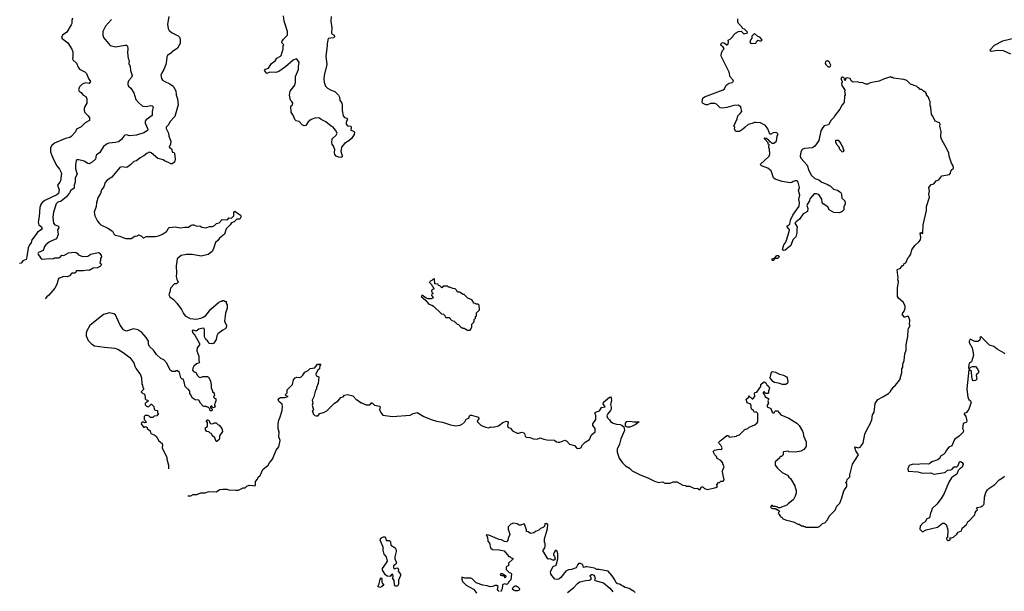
# Model space of a CAD drawing. Extents: x 2087054 to 2277909, y 548907 to 753496.
# Tile 2 of 256: x 2138642 to 2151831, y 564731 to 572394. Entities that reach past the tile are written whole.
import ezdxf

# ---------------------------------------------------------------- set-up
doc = ezdxf.new("R2010")
doc.units = 0

msp = doc.modelspace()

# ---------------------------------------------------------------- linework, layer by layer
at = {"layer": '0CON20XD'}
for points in [[(2139349, 572415), (2139340, 572385), (2139341, 572345), (2139334, 572325), (2139272, 572228), (2139214, 572185), (2139203, 572155), (2139212, 572142), (2139288, 572085), (2139341, 572001), (2139353, 571965), (2139353, 571895), (2139348, 571875), (2139354, 571854), (2139405, 571812), (2139426, 571756), (2139445, 571733), (2139516, 571696), (2139537, 571675), (2139566, 571606), (2139592, 571565), (2139575, 571538), (2139526, 571546), (2139479, 571531), (2139443, 571495), (2139430, 571455), (2139437, 571437), (2139466, 571416), (2139490, 571385), (2139528, 571365), (2139542, 571335), (2139543, 571277), (2139515, 571230), (2139507, 571205), (2139507, 571175), (2139515, 571152), (2139560, 571105), (2139577, 571077), (2139578, 571045), (2139520, 571010), (2139465, 570959), (2139405, 570927), (2139388, 570892), (2139333, 570827), (2139315, 570817), (2139257, 570803), (2139110, 570740), (2139072, 570708), (2139055, 570675), (2139054, 570625), (2139087, 570537), (2139139, 570435), (2139175, 570390), (2139204, 570336), (2139188, 570232), (2139182, 570215), (2139151, 570175), (2139169, 570115), (2139162, 570065), (2139140, 570045), (2138980, 569970), (2138945, 569945), (2138925, 569915), (2138913, 569875), (2138903, 569757), (2138888, 569678), (2138898, 569645), (2138935, 569616), (2138943, 569587), (2138882, 569548), (2138843, 569487), (2138805, 569445), (2138798, 569405), (2138775, 569375), (2138758, 569335), (2138740, 569215), (2138729, 569181), (2138685, 569163), (2138661, 569129), (2138642, 569124)], [(2139872, 572398), (2139793, 572307), (2139756, 572235), (2139754, 572185), (2139764, 572155), (2139855, 572050), (2139925, 572031), (2140055, 572054), (2140075, 572054), (2140085, 572040), (2140093, 572005), (2140087, 571953), (2140091, 571915), (2140096, 571875), (2140110, 571845), (2140104, 571805), (2140120, 571765), (2140126, 571715), (2140148, 571645), (2140140, 571620), (2140099, 571575), (2140089, 571545), (2140090, 571525), (2140100, 571505), (2140132, 571475), (2140172, 571415), (2140199, 571325), (2140233, 571283), (2140285, 571241), (2140303, 571233), (2140339, 571232), (2140394, 571244), (2140418, 571238), (2140432, 571225), (2140416, 571165), (2140415, 571108), (2140336, 571054), (2140324, 571035), (2140324, 571005), (2140357, 570925), (2140355, 570910), (2140304, 570876), (2140205, 570846), (2140114, 570836), (2140075, 570849), (2140052, 570848), (2140036, 570835), (2140005, 570787), (2139965, 570759), (2139925, 570747), (2139835, 570740), (2139815, 570732), (2139766, 570695), (2139717, 570615), (2139665, 570577), (2139656, 570524), (2139615, 570485), (2139575, 570464), (2139555, 570467), (2139508, 570498), (2139435, 570517), (2139414, 570516), (2139400, 570505), (2139392, 570448), (2139391, 570395), (2139411, 570325), (2139387, 570275), (2139385, 570215), (2139370, 570175), (2139370, 570135), (2139329, 570105), (2139309, 570071), (2139269, 570021), (2139197, 569963), (2139153, 569947), (2139129, 569925), (2139094, 569815), (2139085, 569745), (2139095, 569665), (2139115, 569644), (2139155, 569633), (2139169, 569615), (2139150, 569575), (2139157, 569515), (2139134, 569456), (2139042, 569418), (2138993, 569377), (2138973, 569355), (2138955, 569300), (2138895, 569273), (2138885, 569256), (2138888, 569245), (2138909, 569225), (2138920, 569200), (2138944, 569184), (2139045, 569192), (2139085, 569189), (2139115, 569200), (2139165, 569201), (2139185, 569210), (2139205, 569239), (2139235, 569233), (2139295, 569267), (2139375, 569276), (2139397, 569273), (2139411, 569265), (2139430, 569240), (2139485, 569221), (2139555, 569225), (2139595, 569250), (2139695, 569273), (2139705, 569270), (2139735, 569237), (2139738, 569215), (2139724, 569195), (2139727, 569165), (2139718, 569135), (2139740, 569115), (2139725, 569090), (2139685, 569069), (2139627, 569063), (2139575, 569032), (2139545, 569036), (2139495, 569027), (2139405, 569026), (2139384, 568996), (2139343, 568995), (2139311, 568959), (2139285, 568949), (2139235, 568950), (2139164, 568926), (2139140, 568845), (2139114, 568795), (2139035, 568701), (2139005, 568677), (2138984, 568652)], [(2140642, 572435), (2140624, 572335), (2140630, 572275), (2140645, 572248), (2140685, 572217), (2140765, 572178), (2140781, 572161), (2140792, 572135), (2140793, 572117), (2140790, 572075), (2140756, 572014), (2140698, 571972), (2140685, 571970), (2140680, 571955), (2140623, 571915), (2140614, 571895), (2140611, 571845), (2140598, 571795), (2140571, 571725), (2140540, 571675), (2140534, 571654), (2140541, 571605), (2140557, 571585), (2140585, 571566), (2140655, 571536), (2140699, 571505), (2140732, 571442), (2140739, 571385), (2140756, 571335), (2140764, 571255), (2140722, 571098), (2140654, 571025), (2140634, 570986), (2140603, 570955), (2140606, 570935), (2140636, 570875), (2140642, 570835), (2140666, 570766), (2140664, 570725), (2140644, 570684), (2140675, 570662), (2140690, 570620), (2140710, 570615), (2140718, 570605), (2140723, 570523), (2140715, 570484), (2140685, 570461), (2140665, 570461), (2140635, 570481), (2140580, 570500), (2140564, 570514), (2140495, 570533), (2140405, 570610), (2140375, 570618), (2140345, 570602), (2140305, 570568), (2140257, 570543), (2140205, 570502), (2140170, 570495), (2140125, 570448), (2140076, 570414), (2140005, 570420), (2139985, 570411), (2139876, 570284), (2139815, 570241), (2139788, 570212), (2139768, 570152), (2139738, 570115), (2139724, 570066), (2139692, 570015), (2139673, 569945), (2139669, 569891), (2139642, 569815), (2139648, 569765), (2139684, 569694), (2139711, 569661), (2139730, 569645), (2139825, 569600), (2139885, 569560), (2139903, 569523), (2139920, 569505), (2139985, 569492), (2140023, 569473), (2140065, 569462), (2140135, 569462), (2140185, 569492), (2140222, 569498), (2140235, 569508), (2140268, 569498), (2140295, 569470), (2140305, 569470), (2140335, 569490), (2140455, 569488), (2140503, 569497), (2140555, 569518), (2140610, 569555), (2140620, 569565), (2140630, 569595), (2140645, 569607), (2140725, 569616), (2140795, 569604), (2140855, 569614), (2140905, 569614), (2140940, 569641), (2140955, 569646), (2140975, 569643), (2141015, 569626), (2141055, 569629), (2141082, 569615), (2141135, 569604), (2141185, 569620), (2141225, 569621), (2141252, 569635), (2141279, 569661), (2141315, 569672), (2141353, 569717), (2141415, 569710), (2141429, 569715), (2141445, 569738), (2141475, 569732), (2141485, 569737), (2141510, 569765), (2141512, 569808), (2141525, 569826), (2141599, 569775), (2141608, 569755), (2141590, 569720), (2141552, 569718), (2141515, 569684), (2141478, 569672), (2141462, 569642), (2141408, 569592), (2141385, 569517), (2141319, 569465), (2141297, 569433), (2141265, 569408), (2141240, 569325), (2141220, 569285), (2141168, 569245), (2141075, 569224), (2140953, 569247), (2140875, 569247), (2140805, 569231), (2140751, 569189), (2140738, 569095), (2140745, 568995), (2140737, 568953), (2140747, 568915), (2140767, 568875), (2140745, 568853), (2140715, 568853), (2140664, 568796), (2140654, 568746), (2140638, 568705), (2140655, 568678), (2140702, 568642), (2140748, 568595), (2140810, 568510), (2140836, 568456)], [(2142814, 572435), (2142810, 572375), (2142822, 572285), (2142820, 572215), (2142822, 572205), (2142855, 572186), (2142859, 572165), (2142845, 572150), (2142776, 572144), (2142760, 572075), (2142762, 572045), (2142741, 571905), (2142758, 571792), (2142723, 571645), (2142717, 571595), (2142722, 571555), (2142740, 571505), (2142765, 571477), (2142815, 571448), (2142865, 571430), (2142915, 571382), (2142927, 571355), (2142932, 571315), (2142956, 571275), (2142962, 571242), (2142962, 571175), (2142975, 571105), (2142993, 571083), (2143026, 571076), (2143034, 571065), (2143016, 571015), (2143017, 570995), (2143035, 570972), (2143076, 570966), (2143081, 570955), (2143078, 570915), (2143115, 570898), (2143125, 570885), (2143121, 570855), (2143088, 570802), (2143051, 570769), (2142994, 570735), (2142955, 570687), (2142944, 570626), (2142964, 570575), (2142963, 570555), (2142945, 570549), (2142911, 570552), (2142883, 570565), (2142865, 570589), (2142860, 570615), (2142863, 570653), (2142849, 570685), (2142850, 570695), (2142828, 570725), (2142823, 570745), (2142827, 570795), (2142881, 570845), (2142894, 570875), (2142873, 570915), (2142835, 570957), (2142815, 570969), (2142742, 571025), (2142680, 571055), (2142660, 571075), (2142645, 571080), (2142594, 571076), (2142545, 571058), (2142508, 571025), (2142475, 570978), (2142455, 570972), (2142425, 570986), (2142385, 571031), (2142345, 571037), (2142326, 571055), (2142309, 571105), (2142280, 571155), (2142274, 571235), (2142295, 571255), (2142299, 571275), (2142288, 571298), (2142272, 571315), (2142256, 571384), (2142266, 571434), (2142330, 571515), (2142339, 571555), (2142336, 571634), (2142379, 571725), (2142377, 571765), (2142386, 571825), (2142356, 571866), (2142345, 571868), (2142305, 571850), (2142205, 571764), (2142115, 571700), (2142073, 571687), (2141995, 571692), (2141955, 571672), (2141922, 571712), (2141935, 571729), (2141976, 571743), (2142015, 571806), (2142066, 571844), (2142085, 571879), (2142136, 571904), (2142144, 571915), (2142171, 572005), (2142172, 572048), (2142180, 572055), (2142153, 572083), (2142158, 572105), (2142175, 572132), (2142228, 572185), (2142228, 572235), (2142184, 572374), (2142177, 572445)], [(2149335, 565590), (2149342, 565598), (2149358, 565602), (2149395, 565640), (2149425, 565650), (2149465, 565690), (2149482, 565728), (2149490, 565735), (2149490, 565745), (2149565, 565820), (2149590, 565875), (2149630, 565915), (2149657, 565983), (2149683, 566077), (2149720, 566135), (2149720, 566175), (2149712, 566182), (2149710, 566195), (2149720, 566205), (2149725, 566230), (2149762, 566265), (2149763, 566295), (2149798, 566435), (2149879, 566561), (2149842, 566615), (2149828, 566662), (2149835, 566668), (2149875, 566656), (2149902, 566665), (2149941, 566719), (2149964, 566836), (2149994, 566906), (2150033, 566975), (2150055, 567030), (2150067, 567095), (2150088, 567135), (2150101, 567249), (2150136, 567304), (2150205, 567340), (2150280, 567385), (2150308, 567412), (2150310, 567425), (2150340, 567455), (2150340, 567465), (2150376, 567494), (2150432, 567568), (2150460, 567665), (2150460, 567715), (2150472, 567738), (2150472, 567775), (2150490, 567825), (2150500, 567915), (2150518, 567965), (2150518, 568035), (2150537, 568147), (2150544, 568236), (2150548, 568255), (2150570, 568295), (2150560, 568305), (2150568, 568365), (2150550, 568415), (2150535, 568422), (2150505, 568408), (2150488, 568408), (2150475, 568430), (2150460, 568435), (2150468, 568442), (2150468, 568455), (2150488, 568485), (2150502, 568528), (2150502, 568552), (2150480, 568605), (2150415, 568660), (2150402, 568685), (2150402, 568795), (2150412, 568885), (2150403, 568905), (2150408, 568935), (2150398, 569042), (2150405, 569050), (2150435, 569060), (2150464, 569096), (2150485, 569110), (2150490, 569125), (2150512, 569135), (2150542, 569205), (2150562, 569225), (2150578, 569252), (2150592, 569308), (2150634, 569366), (2150687, 569415), (2150707, 569445), (2150711, 569481), (2150705, 569530), (2150715, 569540), (2150735, 569530), (2150742, 569538), (2150744, 569646), (2150788, 569835), (2150791, 569889), (2150828, 570015), (2150820, 570055), (2150830, 570095), (2150822, 570145), (2150850, 570185), (2150886, 570194), (2150920, 570235), (2150953, 570247), (2150995, 570300), (2151095, 570320), (2151110, 570335), (2151120, 570375), (2151150, 570405), (2151147, 570437), (2151123, 570473), (2151093, 570563), (2151088, 570605), (2151068, 570655), (2150991, 570791), (2150982, 570825), (2150984, 570895), (2150968, 570965), (2150972, 570995), (2150961, 571011), (2150904, 571034), (2150875, 571100), (2150858, 571125), (2150848, 571215), (2150838, 571245), (2150837, 571297), (2150823, 571323), (2150817, 571357), (2150790, 571385), (2150787, 571407), (2150765, 571430), (2150755, 571430), (2150725, 571460), (2150705, 571460), (2150685, 571480), (2150675, 571480), (2150665, 571500), (2150575, 571530), (2150525, 571580), (2150485, 571592), (2150345, 571610), (2150335, 571620), (2150315, 571620), (2150308, 571628), (2150215, 571598), (2150155, 571568), (2150035, 571548), (2150005, 571528), (2149975, 571528), (2149935, 571547), (2149885, 571552), (2149865, 571562), (2149805, 571558), (2149778, 571575), (2149765, 571608), (2149725, 571617), (2149700, 571605), (2149710, 571595), (2149695, 571580), (2149688, 571615), (2149666, 571626), (2149654, 571626), (2149640, 571605), (2149660, 571565), (2149658, 571552), (2149650, 571545), (2149653, 571513), (2149700, 571445), (2149690, 571435), (2149698, 571385), (2149692, 571375), (2149688, 571282), (2149660, 571255), (2149630, 571195), (2149564, 571116), (2149546, 571084), (2149511, 571049), (2149476, 570984), (2149420, 570970), (2149399, 570951), (2149373, 570905), (2149348, 570775), (2149295, 570700), (2149262, 570678), (2149154, 570666), (2149125, 570652), (2149104, 570624), (2149097, 570565), (2149106, 570536), (2149191, 570445), (2149214, 570374), (2149250, 570305), (2149295, 570267), (2149346, 570246), (2149385, 570218), (2149467, 570187), (2149485, 570170), (2149500, 570165), (2149543, 570123), (2149595, 570108), (2149630, 570085), (2149645, 570070), (2149652, 570052), (2149653, 570003), (2149697, 569967), (2149700, 569925), (2149683, 569887), (2149680, 569845), (2149658, 569825), (2149625, 569804), (2149548, 569808), (2149484, 569844), (2149466, 569886), (2149407, 569927), (2149392, 569945), (2149387, 569987), (2149349, 570049), (2149315, 570062), (2149285, 570060), (2149228, 569992), (2149220, 569965), (2149189, 569915), (2149187, 569905), (2149201, 569861), (2149195, 569821), (2149138, 569792), (2149089, 569721), (2149042, 569685), (2149026, 569665), (2149056, 569616), (2149054, 569586), (2149052, 569535), (2149040, 569485), (2149000, 569445), (2148971, 569365), (2148895, 569304), (2148875, 569301), (2148860, 569315), (2148876, 569374), (2148906, 569414), (2148915, 569438), (2148951, 569555), (2148952, 569575), (2148920, 569625), (2148959, 569655), (2148969, 569705), (2148998, 569772), (2149084, 569895), (2149089, 569945), (2149081, 569985), (2149092, 570042), (2149074, 570105), (2149088, 570145), (2149070, 570215), (2149055, 570236), (2149030, 570235), (2149004, 570226), (2148985, 570210), (2148965, 570207), (2148855, 570223), (2148762, 570255), (2148740, 570275), (2148709, 570369), (2148665, 570406), (2148580, 570435), (2148562, 570455), (2148682, 570565), (2148692, 570595), (2148688, 570655), (2148678, 570685), (2148680, 570715), (2148670, 570725), (2148670, 570745), (2148620, 570795), (2148620, 570805), (2148625, 570810), (2148648, 570808), (2148680, 570775), (2148682, 570762), (2148695, 570760), (2148718, 570738), (2148745, 570740), (2148778, 570765), (2148788, 570832), (2148800, 570855), (2148798, 570865), (2148785, 570876), (2148765, 570881), (2148734, 570876), (2148705, 570858), (2148690, 570860), (2148665, 570930), (2148634, 570974), (2148565, 571010), (2148505, 571018), (2148483, 571017), (2148455, 571002), (2148402, 570988), (2148358, 570955), (2148325, 570920), (2148285, 570897), (2148236, 570896), (2148218, 570925), (2148220, 570955), (2148210, 570965), (2148252, 571065), (2148264, 571106), (2148295, 571137), (2148314, 571165), (2148302, 571225), (2148265, 571249), (2148207, 571243), (2148113, 571217), (2148055, 571208), (2148025, 571212), (2147975, 571262), (2147955, 571270), (2147895, 571271), (2147855, 571254), (2147834, 571254), (2147787, 571277), (2147784, 571295), (2147795, 571341), (2147815, 571361), (2148067, 571453), (2148084, 571466), (2148104, 571516), (2148146, 571544), (2148186, 571554), (2148202, 571568), (2148200, 571585), (2148158, 571628), (2148145, 571690), (2148042, 571895), (2148038, 571915), (2148042, 571945), (2148055, 571980), (2148077, 572005), (2148067, 572025), (2148033, 572053), (2148033, 572063), (2148045, 572080), (2148065, 572087), (2148085, 572080), (2148115, 572058), (2148130, 572060), (2148138, 572095), (2148132, 572118), (2148160, 572135), (2148198, 572172), (2148202, 572188), (2148230, 572215), (2148273, 572237), (2148305, 572240), (2148345, 572200), (2148355, 572210), (2148388, 572212), (2148390, 572225), (2148350, 572265), (2148335, 572270), (2148320, 572285), (2148315, 572300), (2148270, 572345), (2148260, 572365), (2148260, 572405)], [(2148445, 572077), (2148505, 572080), (2148518, 572105), (2148535, 572120), (2148555, 572110), (2148575, 572110), (2148588, 572125), (2148555, 572162), (2148531, 572171), (2148485, 572208), (2148450, 572175), (2148450, 572145), (2148435, 572130), (2148423, 572097), (2148432, 572082), (2148445, 572077)], [(2151995, 572151), (2151805, 572107), (2151695, 572047), (2151638, 571985), (2151655, 571974), (2151745, 571987), (2151815, 571980), (2151916, 571936)], [(2149472, 571762), (2149495, 571762), (2149505, 571770), (2149507, 571785), (2149485, 571828), (2149465, 571842), (2149437, 571833), (2149432, 571805), (2149442, 571792), (2149472, 571762)], [(2149675, 570620), (2149660, 570625), (2149630, 570655), (2149620, 570685), (2149593, 570713), (2149573, 570753), (2149575, 570780), (2149605, 570780), (2149640, 570735), (2149653, 570703), (2149670, 570685), (2149670, 570665), (2149680, 570645), (2149675, 570620)], [(2148724, 569164), (2148716, 569175), (2148725, 569187), (2148758, 569202), (2148785, 569232), (2148804, 569234), (2148814, 569225), (2148805, 569201), (2148794, 569194), (2148757, 569193), (2148735, 569164), (2148724, 569164)], [(2144675, 568232), (2144697, 568273), (2144698, 568312), (2144728, 568342), (2144730, 568375), (2144750, 568395), (2144750, 568415), (2144760, 568425), (2144760, 568465), (2144800, 568505), (2144798, 568568), (2144785, 568580), (2144755, 568580), (2144745, 568590), (2144722, 568592), (2144718, 568618), (2144698, 568638), (2144645, 568660), (2144595, 568710), (2144582, 568712), (2144535, 568740), (2144512, 568742), (2144500, 568755), (2144500, 568765), (2144477, 568787), (2144445, 568790), (2144412, 568802), (2144405, 568810), (2144385, 568810), (2144375, 568820), (2144315, 568820), (2144295, 568800), (2144268, 568828), (2144252, 568832), (2144248, 568848), (2144202, 568852), (2144200, 568915), (2144195, 568920), (2144182, 568918), (2144158, 568892), (2144142, 568888), (2144132, 568872), (2144160, 568845), (2144162, 568832), (2144178, 568818), (2144182, 568802), (2144190, 568795), (2144188, 568782), (2144172, 568778), (2144160, 568765), (2144162, 568742), (2144180, 568725), (2144160, 568705), (2144162, 568692), (2144180, 568675), (2144178, 568662), (2144162, 568658), (2144155, 568650), (2144115, 568650), (2144085, 568662), (2144035, 568700), (2144020, 568685), (2144076, 568636), (2144122, 568582), (2144165, 568567), (2144185, 568552), (2144292, 568452), (2144320, 568445), (2144338, 568428), (2144342, 568412), (2144352, 568402), (2144395, 568400), (2144432, 568362), (2144460, 568355), (2144502, 568312), (2144518, 568308), (2144555, 568270), (2144568, 568268), (2144575, 568260), (2144595, 568260), (2144643, 568233), (2144675, 568232)], [(2140836, 568456), (2140858, 568425), (2140925, 568387), (2141005, 568379), (2141070, 568395), (2141098, 568405), (2141135, 568430), (2141203, 568515), (2141306, 568604), (2141335, 568620), (2141355, 568620), (2141365, 568630), (2141378, 568628), (2141395, 568610), (2141405, 568620), (2141410, 568615), (2141410, 568595), (2141423, 568573), (2141423, 568527), (2141401, 568459), (2141388, 568355), (2141412, 568295), (2141408, 568265), (2141395, 568248), (2141365, 568233), (2141298, 568185), (2141284, 568156), (2141272, 568105), (2141243, 568057), (2141223, 568047), (2141185, 568054), (2141160, 568090), (2141135, 568108), (2141120, 568145), (2141120, 568235), (2141107, 568257), (2141076, 568256), (2141044, 568245), (2141005, 568219), (2140965, 568230), (2140952, 568225), (2140955, 568201), (2140990, 568165), (2141051, 568055), (2141050, 568035), (2141021, 567995), (2141013, 567955), (2141042, 567885), (2141043, 567823), (2141052, 567805), (2141048, 567795), (2141011, 567779), (2140975, 567748), (2140962, 567725), (2140958, 567695), (2140969, 567679), (2141000, 567665), (2141023, 567625), (2141045, 567602), (2141065, 567599), (2141095, 567612), (2141159, 567609), (2141171, 567601), (2141198, 567555), (2141209, 567495), (2141209, 567455), (2141230, 567415), (2141220, 567405), (2141238, 567398), (2141248, 567385), (2141250, 567355), (2141242, 567348), (2141240, 567335), (2141252, 567322), (2141268, 567318), (2141270, 567275), (2141260, 567265), (2141258, 567242), (2141250, 567235), (2141252, 567222), (2141260, 567215), (2141258, 567202), (2141235, 567190), (2141222, 567202), (2141215, 567220), (2141200, 567205), (2141200, 567195), (2141220, 567175), (2141217, 567153), (2141195, 567150), (2141188, 567178), (2141165, 567200), (2141155, 567200), (2141145, 567210), (2141115, 567208), (2141100, 567215), (2141064, 567254), (2141040, 567295), (2140995, 567300), (2140953, 567325), (2140937, 567367), (2140920, 567385), (2140920, 567415), (2140910, 567425), (2140910, 567435), (2140895, 567440), (2140860, 567475), (2140845, 567540), (2140830, 567575), (2140815, 567580), (2140800, 567595), (2140782, 567665), (2140755, 567688), (2140735, 567688), (2140725, 567680), (2140685, 567680), (2140660, 567695), (2140615, 567790), (2140573, 567833), (2140534, 567854), (2140475, 567908), (2140435, 567962), (2140382, 568015), (2140368, 568045), (2140368, 568085), (2140336, 568136), (2140279, 568199), (2140227, 568237), (2140165, 568248), (2140075, 568220), (2140035, 568238), (2140018, 568255), (2139986, 568306), (2139925, 568438), (2139905, 568452), (2139845, 568466), (2139765, 568443), (2139584, 568296), (2139540, 568225), (2139533, 568193), (2139532, 568155), (2139558, 568095), (2139610, 568045), (2139645, 568022), (2139777, 568003), (2139915, 567992), (2139955, 567978), (2140030, 567935), (2140118, 567865), (2140172, 567795), (2140185, 567750), (2140202, 567715), (2140262, 567632), (2140272, 567595), (2140278, 567508), (2140287, 567497), (2140290, 567465), (2140300, 567455), (2140300, 567435), (2140292, 567428), (2140270, 567405), (2140292, 567382), (2140308, 567378), (2140318, 567368), (2140322, 567312), (2140335, 567300), (2140360, 567295), (2140358, 567272), (2140342, 567268), (2140322, 567248), (2140322, 567232), (2140342, 567212), (2140358, 567208), (2140365, 567200), (2140402, 567238), (2140408, 567238), (2140438, 567208), (2140442, 567172), (2140455, 567160), (2140490, 567155), (2140490, 567125), (2140500, 567115), (2140478, 567082), (2140445, 567080), (2140425, 567060), (2140395, 567060), (2140375, 567080), (2140357, 567087), (2140322, 567088), (2140310, 567075), (2140310, 567035), (2140328, 567018), (2140332, 567002), (2140340, 566995), (2140315, 566990), (2140305, 567000), (2140285, 567000), (2140272, 566988), (2140270, 566975), (2140302, 566932), (2140315, 566930), (2140325, 566940), (2140338, 566938), (2140348, 566928), (2140352, 566912), (2140391, 566881), (2140400, 566845), (2140445, 566828), (2140469, 566809), (2140505, 566750), (2140552, 566712), (2140557, 566695), (2140552, 566655), (2140612, 566525), (2140612, 566505), (2140637, 566423), (2140634, 566372)], [(2151837, 567917), (2151830, 567925), (2151735, 567978), (2151690, 568015), (2151635, 568032), (2151515, 568148), (2151504, 568136), (2151506, 568116), (2151499, 568095), (2151478, 568082), (2151435, 568082), (2151375, 568112), (2151360, 568085), (2151361, 568065), (2151402, 567995), (2151417, 567895), (2151392, 567808), (2151365, 567788), (2151355, 567770), (2151353, 567725), (2151365, 567718), (2151384, 567736), (2151405, 567744), (2151445, 567746), (2151474, 567715), (2151488, 567672), (2151483, 567657), (2151461, 567639), (2151454, 567625), (2151462, 567575), (2151445, 567556), (2151415, 567554), (2151406, 567566), (2151398, 567605), (2151390, 567680), (2151365, 567702), (2151355, 567700), (2151339, 567531), (2151331, 567445), (2151344, 567334), (2151354, 567304), (2151380, 567285), (2151388, 567265), (2151358, 567175), (2151325, 567128), (2151292, 567115), (2151293, 567105), (2151316, 567075), (2151329, 567015), (2151323, 566997), (2151293, 566987), (2151281, 566975), (2151270, 566915), (2151283, 566885), (2151282, 566865), (2151233, 566817), (2151165, 566768), (2151127, 566683), (2151086, 566665), (2151055, 566624), (2151036, 566584), (2151015, 566564), (2150978, 566545), (2150967, 566515), (2150941, 566495), (2150862, 566468), (2150834, 566446), (2150815, 566438), (2150735, 566441), (2150665, 566430), (2150615, 566438), (2150565, 566422), (2150552, 566408), (2150538, 566375), (2150544, 566344), (2150672, 566332), (2150735, 566316), (2150845, 566320), (2150886, 566304), (2150976, 566314), (2151030, 566325), (2151050, 566335), (2151070, 566355), (2151115, 566358), (2151133, 566367), (2151158, 566402), (2151195, 566402), (2151214, 566416), (2151232, 566465), (2151245, 566472), (2151265, 566460), (2151280, 566435), (2151268, 566395), (2151241, 566379), (2151215, 566352), (2151195, 566303), (2151145, 566272), (2151126, 566254), (2151090, 566195), (2151026, 566044), (2150986, 565974), (2150929, 565901), (2150865, 565840), (2150853, 565795), (2150842, 565778), (2150831, 565715), (2150795, 565702), (2150769, 565661), (2150742, 565645), (2150702, 565605), (2150700, 565565), (2150735, 565528), (2150786, 565554), (2150937, 565593), (2151005, 565644), (2151025, 565643), (2151052, 565625), (2151073, 565555), (2151070, 565455), (2151058, 565445), (2151057, 565435), (2151068, 565418), (2151085, 565412), (2151108, 565425), (2151110, 565435), (2151102, 565448), (2151125, 565448), (2151151, 565459), (2151195, 565498), (2151213, 565525), (2151257, 565543), (2151265, 565580), (2151323, 565627), (2151345, 565670), (2151358, 565672), (2151438, 565755), (2151440, 565785), (2151450, 565795), (2151450, 565805), (2151470, 565825), (2151468, 565838), (2151460, 565845), (2151464, 565856), (2151515, 565862), (2151545, 565880), (2151558, 565895), (2151562, 565905), (2151564, 565995), (2151585, 566058), (2151605, 566090), (2151625, 566110), (2151705, 566163), (2151762, 566225), (2151808, 566252), (2151834, 566276)], [(2140896, 566010), (2140935, 566013), (2140967, 566027), (2141015, 566028), (2141068, 566052), (2141125, 566052), (2141175, 566070), (2141276, 566064), (2141323, 566097), (2141365, 566102), (2141415, 566102), (2141445, 566092), (2141533, 566087), (2141575, 566088), (2141635, 566118), (2141662, 566118), (2141687, 566143), (2141714, 566156), (2141765, 566152), (2141785, 566144), (2141795, 566148), (2141802, 566155), (2141800, 566205), (2141830, 566235), (2141839, 566261), (2141862, 566285), (2141900, 566365), (2141969, 566421), (2141988, 566455), (2142028, 566505), (2142078, 566625), (2142112, 566668), (2142133, 566755), (2142114, 566804), (2142116, 566864), (2142104, 566915), (2142106, 566975), (2142114, 567025), (2142129, 567055), (2142157, 567155), (2142162, 567215), (2142158, 567238), (2142114, 567274), (2142106, 567305), (2142113, 567317), (2142135, 567331), (2142195, 567330), (2142240, 567345), (2142213, 567353), (2142200, 567365), (2142227, 567393), (2142227, 567433), (2142297, 567505), (2142312, 567565), (2142332, 567595), (2142355, 567602), (2142385, 567597), (2142408, 567602), (2142435, 567628), (2142462, 567668), (2142505, 567691), (2142532, 567718), (2142594, 567726), (2142630, 567775), (2142678, 567775), (2142663, 567757), (2142657, 567713), (2142634, 567696), (2142609, 567645), (2142615, 567622), (2142648, 567608), (2142640, 567515), (2142618, 567462), (2142617, 567443), (2142603, 567427), (2142582, 567338), (2142562, 567295), (2142568, 567255), (2142562, 567225), (2142578, 567162), (2142560, 567145), (2142570, 567135), (2142572, 567112), (2142595, 567090), (2142615, 567082), (2142637, 567083), (2142663, 567117), (2142712, 567128), (2142757, 567153), (2142860, 567255), (2142910, 567285), (2142945, 567330), (2142975, 567340), (2142995, 567360), (2143035, 567368), (2143105, 567350), (2143155, 567300), (2143165, 567300), (2143215, 567260), (2143225, 567260), (2143253, 567243), (2143285, 567232), (2143325, 567232), (2143346, 567244), (2143355, 567260), (2143365, 567260), (2143396, 567226), (2143464, 567214), (2143470, 567205), (2143464, 567164), (2143487, 567115), (2143505, 567094), (2143635, 567074), (2143875, 567093), (2143914, 567116), (2143968, 567128), (2144055, 567077), (2144155, 567034), (2144225, 567011), (2144305, 567001), (2144414, 566964), (2144485, 566951), (2144537, 566957), (2144565, 566967), (2144606, 567004), (2144622, 567038), (2144657, 567053), (2144666, 567085), (2144675, 567092), (2144695, 567092), (2144790, 567065), (2144794, 567045), (2144770, 567015), (2144776, 567005), (2144825, 566952), (2144885, 566930), (2144925, 566923), (2144955, 566938), (2144985, 566932), (2145036, 566944), (2145055, 566950), (2145116, 566994), (2145165, 567012), (2145177, 567007), (2145184, 566995), (2145176, 566955), (2145185, 566928), (2145218, 566918), (2145245, 566881), (2145305, 566852), (2145325, 566850), (2145375, 566867), (2145395, 566857), (2145404, 566845), (2145413, 566813), (2145425, 566800), (2145475, 566793), (2145524, 566774), (2145575, 566772), (2145615, 566790), (2145665, 566769), (2145702, 566762), (2145805, 566756), (2145835, 566734), (2145855, 566729), (2145878, 566732), (2145945, 566758), (2145970, 566745), (2146005, 566704), (2146076, 566686), (2146103, 566653), (2146115, 566647), (2146145, 566649), (2146157, 566655), (2146181, 566695), (2146215, 566731), (2146275, 566767), (2146302, 566828), (2146350, 566870), (2146349, 566915), (2146319, 566955), (2146321, 566975), (2146360, 567035), (2146358, 567088), (2146348, 567125), (2146355, 567132), (2146411, 567149), (2146435, 567196), (2146483, 567205), (2146458, 567245), (2146461, 567265), (2146545, 567333), (2146555, 567338), (2146566, 567325), (2146568, 567285), (2146561, 567255), (2146556, 567235), (2146565, 567200), (2146564, 567175), (2146555, 567154), (2146514, 567105), (2146509, 567085), (2146514, 567055), (2146545, 567030), (2146558, 567008), (2146594, 566984), (2146635, 566971), (2146685, 566968), (2146708, 566958), (2146733, 566935), (2146740, 566915), (2146743, 566885), (2146694, 566775), (2146676, 566705), (2146646, 566635), (2146644, 566596), (2146673, 566515), (2146715, 566452), (2146755, 566412), (2146811, 566381), (2146846, 566346), (2146946, 566296), (2147065, 566250), (2147145, 566208), (2147205, 566192), (2147255, 566198), (2147285, 566182), (2147355, 566182), (2147395, 566198), (2147445, 566198), (2147523, 566153), (2147562, 566148), (2147575, 566140), (2147615, 566140), (2147673, 566113), (2147725, 566110), (2147755, 566090), (2147775, 566132), (2147792, 566132), (2147815, 566110), (2147855, 566098), (2147968, 566122), (2147990, 566135), (2147980, 566165), (2148002, 566188), (2148015, 566190), (2148035, 566210), (2148065, 566210), (2148080, 566225), (2148064, 566284), (2148062, 566315), (2148050, 566335), (2148078, 566405), (2148060, 566435), (2148060, 566455), (2148033, 566483), (2147984, 566514), (2147975, 566540), (2147955, 566560), (2147933, 566607), (2147948, 566622), (2148015, 566638), (2148035, 566632), (2148049, 566641), (2148052, 566655), (2148035, 566690), (2148010, 566715), (2148008, 566732), (2148030, 566755), (2148045, 566760), (2148115, 566820), (2148135, 566820), (2148145, 566800), (2148245, 566810), (2148255, 566820), (2148285, 566830), (2148355, 566900), (2148397, 566913), (2148415, 566930), (2148490, 566965), (2148519, 566991), (2148530, 567005), (2148530, 567115), (2148507, 567137), (2148485, 567130), (2148470, 567155), (2148444, 567174), (2148435, 567240), (2148385, 567260), (2148373, 567307), (2148410, 567335), (2148410, 567350), (2148455, 567310), (2148465, 567310), (2148488, 567345), (2148483, 567387), (2148490, 567395), (2148518, 567402), (2148570, 567475), (2148570, 567505), (2148604, 567536), (2148615, 567538), (2148635, 567527), (2148651, 567501), (2148678, 567475), (2148684, 567455), (2148674, 567414), (2148674, 567395), (2148665, 567381), (2148632, 567382), (2148615, 567408), (2148600, 567395), (2148600, 567385), (2148622, 567362), (2148624, 567344), (2148675, 567310), (2148664, 567285), (2148671, 567255), (2148656, 567225), (2148653, 567205), (2148702, 567182), (2148722, 567135), (2148735, 567122), (2148748, 567122), (2148752, 567138), (2148765, 567150), (2148795, 567150), (2148840, 567095), (2148945, 567052), (2149050, 566985), (2149083, 566953), (2149127, 566877), (2149138, 566855), (2149142, 566815), (2149178, 566735), (2149178, 566675), (2149166, 566654), (2149145, 566632), (2149105, 566612), (2149035, 566598), (2148945, 566600), (2148935, 566608), (2148875, 566600), (2148870, 566595), (2148868, 566562), (2148845, 566540), (2148835, 566540), (2148820, 566525), (2148820, 566515), (2148760, 566465), (2148763, 566423), (2148794, 566384), (2148856, 566326), (2148925, 566290), (2148945, 566260), (2148968, 566245), (2149026, 566146), (2149032, 566125), (2149043, 566083), (2149043, 566045), (2149031, 566009), (2149006, 565964), (2148934, 565906), (2148918, 565885), (2148825, 565850), (2148805, 565850), (2148795, 565860), (2148765, 565870), (2148735, 565870), (2148725, 565880), (2148715, 565880), (2148703, 565867), (2148705, 565852), (2148725, 565842), (2148765, 565840), (2148775, 565830), (2148795, 565830), (2148818, 565808), (2148818, 565802), (2148800, 565785), (2148808, 565778), (2148810, 565765), (2148830, 565745), (2148830, 565735), (2148855, 565720), (2148865, 565702), (2148913, 565683), (2148952, 565678), (2149017, 565657), (2149065, 565630), (2149085, 565630), (2149115, 565610), (2149135, 565610), (2149145, 565600), (2149165, 565600), (2149175, 565592), (2149335, 565590)], [(2148905, 567504), (2148858, 567505), (2148805, 567523), (2148755, 567529), (2148729, 567545), (2148694, 567595), (2148711, 567669), (2148724, 567676), (2148765, 567668), (2148822, 567642), (2148875, 567628), (2148914, 567605), (2148921, 567595), (2148932, 567545), (2148925, 567521), (2148905, 567504)], [(2141285, 566740), (2141275, 566740), (2141255, 566790), (2141222, 566822), (2141218, 566838), (2141208, 566848), (2141192, 566852), (2141178, 566868), (2141150, 566875), (2141130, 566895), (2141132, 566928), (2141148, 566932), (2141160, 566945), (2141160, 566995), (2141142, 567015), (2141158, 567032), (2141178, 567025), (2141192, 566982), (2141225, 566978), (2141251, 566989), (2141275, 566988), (2141300, 566965), (2141315, 566960), (2141350, 566915), (2141357, 566873), (2141318, 566815), (2141321, 566785), (2141315, 566768), (2141285, 566740)], [(2146782, 566932), (2146757, 566947), (2146756, 566985), (2146773, 567007), (2146815, 567012), (2146865, 567002), (2146942, 567005), (2146885, 566962), (2146815, 566934), (2146782, 566932)], [(2146887, 564717), (2146865, 564740), (2146855, 564740), (2146805, 564770), (2146754, 564784), (2146675, 564827), (2146651, 564831), (2146630, 564845), (2146614, 564885), (2146578, 564938), (2146525, 565001), (2146405, 565026), (2146375, 565026), (2146340, 565040), (2146245, 565060), (2146225, 565061), (2146195, 565050), (2146190, 565075), (2146179, 565089), (2146155, 565102), (2146128, 565102), (2146117, 565093), (2146095, 565048), (2146035, 565023), (2145995, 565019), (2145959, 565001), (2145890, 564915), (2145862, 564895), (2145835, 564888), (2145812, 564895), (2145755, 564960), (2145752, 564995), (2145787, 565063), (2145827, 565083), (2145852, 565165), (2145852, 565232), (2145840, 565265), (2145825, 565280), (2145815, 565280), (2145812, 565265), (2145792, 565235), (2145792, 565215), (2145805, 565200), (2145813, 565165), (2145801, 565149), (2145785, 565147), (2145747, 565167), (2145725, 565163), (2145715, 565168), (2145662, 565255), (2145652, 565275), (2145678, 565315), (2145680, 565335), (2145680, 565375), (2145670, 565385), (2145670, 565435), (2145700, 565525), (2145713, 565575), (2145718, 565625), (2145695, 565642), (2145678, 565635), (2145672, 565605), (2145655, 565588), (2145617, 565573), (2145595, 565552), (2145550, 565535), (2145530, 565515), (2145485, 565508), (2145455, 565530), (2145432, 565532), (2145430, 565555), (2145405, 565632), (2145395, 565638), (2145355, 565620), (2145335, 565620), (2145305, 565638), (2145255, 565647), (2145219, 565631), (2145184, 565596), (2145187, 565565), (2145210, 565495), (2145190, 565455), (2145177, 565405), (2145166, 565394), (2145135, 565400), (2145095, 565421), (2145064, 565424), (2144925, 565486), (2144892, 565488), (2144907, 565457), (2144913, 565403), (2144937, 565377), (2144950, 565315), (2144975, 565290), (2145065, 565288), (2145132, 565272), (2145195, 565200), (2145208, 565198), (2145225, 565180), (2145250, 565175), (2145248, 565162), (2145192, 565108), (2145190, 565075), (2145172, 565068), (2145160, 565055), (2145160, 565025), (2145200, 564985), (2145215, 564980), (2145230, 564965), (2145222, 564885), (2145190, 564855), (2145190, 564845), (2145167, 564823), (2145135, 564830), (2145111, 564819), (2145106, 564764), (2145098, 564745), (2145085, 564730)], [(2143705, 564800), (2143675, 564800), (2143665, 564820), (2143658, 564875), (2143642, 564905), (2143647, 564935), (2143642, 564955), (2143635, 564960), (2143623, 564957), (2143605, 564928), (2143564, 564934), (2143544, 564954), (2143502, 565015), (2143500, 565035), (2143558, 565112), (2143567, 565135), (2143558, 565195), (2143525, 565230), (2143510, 565285), (2143511, 565325), (2143472, 565415), (2143482, 565445), (2143515, 565462), (2143532, 565462), (2143543, 565453), (2143552, 565412), (2143591, 565411), (2143604, 565404), (2143610, 565395), (2143615, 565350), (2143670, 565315), (2143686, 565286), (2143687, 565265), (2143668, 565195), (2143668, 565165), (2143688, 565115), (2143680, 565095), (2143650, 565075), (2143650, 565045), (2143665, 565032), (2143695, 565048), (2143705, 565042), (2143717, 565025), (2143713, 565003), (2143742, 564962), (2143742, 564945), (2143718, 564882), (2143718, 564825), (2143705, 564800)], [(2143465, 564783), (2143440, 564795), (2143459, 564831), (2143470, 564895), (2143485, 564912), (2143493, 564903), (2143493, 564855), (2143500, 564835), (2143520, 564815), (2143488, 564792), (2143465, 564783)], [(2145065, 564730), (2145052, 564742), (2145042, 564755), (2145050, 564795), (2145035, 564810), (2145005, 564810), (2144980, 564795), (2144945, 564790), (2144906, 564806), (2144846, 564814), (2144756, 564846), (2144705, 564900), (2144687, 564907), (2144605, 564908), (2144565, 564920), (2144563, 564893), (2144572, 564865), (2144585, 564850), (2144625, 564812), (2144719, 564759), (2144742, 564735), (2144760, 564705)], [(2145145, 564908), (2145130, 564940), (2145105, 564939), (2145090, 564945), (2145084, 564956), (2145091, 564969), (2145105, 564970), (2145152, 564945), (2145156, 564924), (2145145, 564908)], [(2145982, 564715), (2146065, 564782), (2146112, 564835), (2146145, 564857), (2146224, 564876), (2146275, 564880), (2146291, 564889), (2146300, 564905), (2146283, 564933), (2146285, 564942), (2146300, 564955), (2146315, 564957), (2146335, 564946), (2146342, 564935), (2146349, 564905), (2146342, 564885), (2146350, 564875), (2146464, 564844), (2146548, 564775), (2146586, 564726)], [(2145315, 564742), (2145338, 564752), (2145340, 564765), (2145315, 564790), (2145302, 564792), (2145295, 564800), (2145275, 564800), (2145268, 564792), (2145252, 564788), (2145248, 564772), (2145240, 564765), (2145255, 564750), (2145273, 564743), (2145315, 564742)]]:
    msp.add_lwpolyline(points, dxfattribs=at)

doc.saveas('drawing.dxf')
